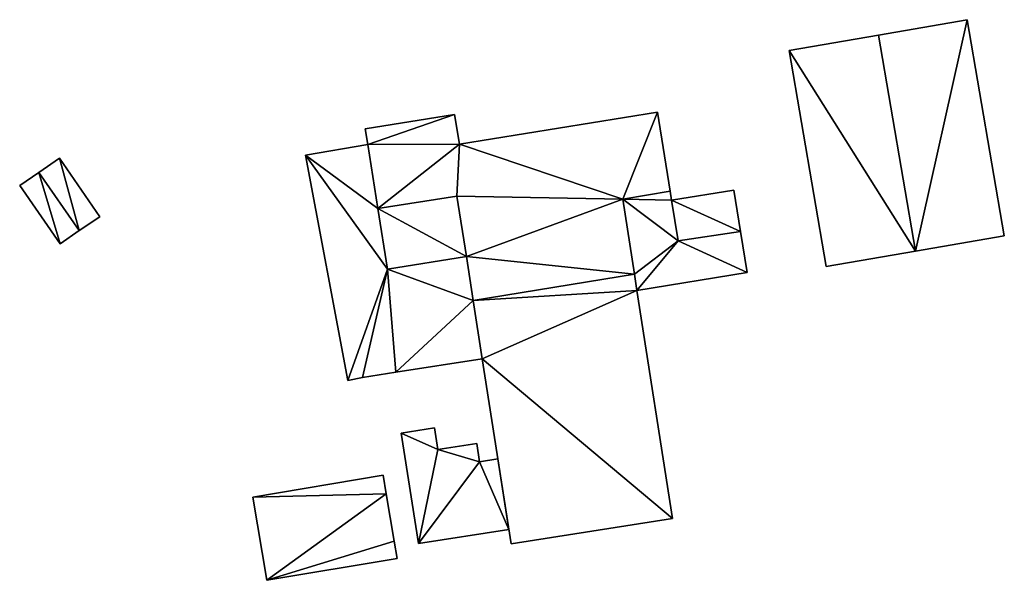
# Model space of a CAD drawing. Header units: inches. Extents: x 573046 to 573266, y 6670408 to 6670668.
# Tile 15 of 20: x 573142 to 573184, y 6670626 to 6670650. Entities that reach past the tile are written whole.
import ezdxf

# ---------------------------------------------------------------- set-up
doc = ezdxf.new("R2010")
doc.units = ezdxf.units.IN
doc.header["$MEASUREMENT"] = 0
doc.layers.add('Bygning', color=10, linetype='Continuous')

msp = doc.modelspace()

# ---------------------------------------------------------------- meshes
at = {"layer": 'Bygning', "color": 74, "true_color": 0x55aa00}
mesh = msp.add_polyface(dxfattribs=at)
corners = [(573182.55, 6670649.811, 221.71), (573182.55, 6670649.811, 220.823), (573178.73, 6670649.15, 220.736), (573178.73, 6670649.15, 224.44)]
mesh.append_faces([[corners[k] for k in face] for face in [(3, 0, 2), (0, 1, 2)]])
mesh = msp.add_polyface(dxfattribs=at)
corners = [(573180.33, 6670639.84, 224.44), (573182.55, 6670649.811, 221.71), (573178.73, 6670649.15, 224.44), (573184.15, 6670640.49, 221.71)]
mesh.append_faces([[corners[k] for k in face] for face in [(0, 3, 1), (0, 1, 2)]])
mesh = msp.add_polyface(dxfattribs=at)
corners = [(573184.15, 6670640.49, 221.71), (573184.15, 6670640.49, 219.739), (573182.55, 6670649.811, 220.823), (573182.55, 6670649.811, 221.71)]
mesh.append_faces([[corners[k] for k in face] for face in [(3, 0, 2), (0, 1, 2)]])
mesh = msp.add_polyface(dxfattribs=at)
corners = [(573174.88, 6670648.49, 221.71), (573178.73, 6670649.15, 220.736), (573174.88, 6670648.49, 220.678), (573178.73, 6670649.15, 224.44)]
mesh.append_faces([[corners[k] for k in face] for face in [(0, 3, 1), (0, 1, 2)]])
mesh = msp.add_polyface(dxfattribs=at)
corners = [(573174.88, 6670648.49, 221.71), (573176.48, 6670639.17, 221.71), (573180.33, 6670639.84, 224.44), (573178.73, 6670649.15, 224.44)]
mesh.append_faces([[corners[k] for k in face] for face in [(3, 0, 2), (0, 1, 2)]])
mesh = msp.add_polyface(dxfattribs=at)
corners = [(573176.48, 6670639.17, 221.71), (573174.88, 6670648.49, 220.678), (573176.48, 6670639.17, 219.656), (573174.88, 6670648.49, 221.71)]
mesh.append_faces([[corners[k] for k in face] for face in [(0, 3, 1), (0, 1, 2)]])
mesh = msp.add_polyface(dxfattribs=at)
corners = [(573161.26, 6670637.711, 226.39), (573168.21, 6670638.85, 226.39), (573160.97, 6670639.6, 225.38), (573160.56, 6670642.211, 223.99), (573167.71, 6670642.08, 224.64), (573157.15, 6670641.67, 223.9), (573160.67, 6670644.449, 222.81), (573156.61, 6670645.109, 222.11), (573156.718, 6670644.439, 222.459), (573160.46, 6670645.721, 222.11), (573169.2, 6670645.83, 222.81), (573169.75, 6670642.42, 224.64)]
mesh.append_faces([[corners[k] for k in face] for face in [(3, 4, 6), (9, 8, 6), (6, 4, 10), (2, 1, 4), (10, 4, 11), (8, 5, 6), (7, 8, 9), (5, 3, 6), (3, 2, 4), (0, 1, 2)]])
mesh = msp.add_polyface(dxfattribs=at)
corners = [(573156.61, 6670645.109, 222.11), (573160.46, 6670645.721, 220), (573156.61, 6670645.109, 219.97), (573160.46, 6670645.721, 222.11)]
mesh.append_faces([[corners[k] for k in face] for face in [(0, 3, 1), (0, 1, 2)]])
mesh = msp.add_polyface(dxfattribs=at)
corners = [(573160.46, 6670645.721, 222.11), (573160.67, 6670644.449, 220), (573160.46, 6670645.721, 220), (573160.67, 6670644.449, 222.81)]
mesh.append_faces([[corners[k] for k in face] for face in [(0, 3, 1), (0, 1, 2)]])
mesh = msp.add_polyface(dxfattribs=at)
corners = [(573160.67, 6670644.449, 222.81), (573169.2, 6670645.83, 220.116), (573160.67, 6670644.449, 220), (573169.2, 6670645.83, 222.81)]
mesh.append_faces([[corners[k] for k in face] for face in [(0, 3, 1), (0, 1, 2)]])
mesh = msp.add_polyface(dxfattribs=at)
corners = [(573169.2, 6670645.83, 222.81), (573169.75, 6670642.42, 220.01), (573169.2, 6670645.83, 220.116), (573169.75, 6670642.42, 224.64)]
mesh.append_faces([[corners[k] for k in face] for face in [(0, 3, 1), (0, 1, 2)]])
mesh = msp.add_polyface(dxfattribs=at)
corners = [(573156.61, 6670645.109, 222.11), (573156.61, 6670645.109, 219.97), (573156.718, 6670644.439, 219.948), (573156.718, 6670644.439, 222.459)]
mesh.append_faces([[corners[k] for k in face] for face in [(3, 0, 2), (0, 1, 2)]])
mesh = msp.add_polyface(dxfattribs=at)
corners = [(573154.03, 6670643.971, 220.101), (573156.718, 6670644.439, 220.851), (573154.03, 6670643.971, 220.851), (573156.718, 6670644.439, 220.101)]
mesh.append_faces([[corners[k] for k in face] for face in [(0, 3, 1), (0, 1, 2)]])
mesh = msp.add_polyface(dxfattribs=at)
corners = [(573154.03, 6670643.971, 220.101), (573156.718, 6670644.439, 220.851), (573154.03, 6670643.971, 220.851), (573156.718, 6670644.439, 220.101)]
mesh.append_faces([[corners[k] for k in face] for face in [(0, 3, 1), (0, 1, 2)]])
mesh = msp.add_polyface(dxfattribs=at)
corners = [(573154.03, 6670643.971, 220.101), (573156.718, 6670644.439, 219.948), (573154.03, 6670643.971, 219.621), (573156.718, 6670644.439, 220.101)]
mesh.append_faces([[corners[k] for k in face] for face in [(0, 3, 1), (0, 1, 2)]])
mesh = msp.add_polyface(dxfattribs=at)
corners = [(573155.86, 6670634.26, 220.101), (573157.57, 6670639.061, 220.08), (573154.03, 6670643.971, 220.101), (573157.15, 6670641.67, 220.08), (573156.718, 6670644.439, 220.08), (573161.651, 6670635.199, 220.08), (573161.26, 6670637.711, 220.08), (573157.93, 6670634.619, 220.08), (573156.49, 6670634.391, 220.08), (573160.97, 6670639.6, 220.08)]
mesh.append_faces([[corners[k] for k in face] for face in [(7, 6, 1), (2, 1, 3), (1, 6, 9), (0, 8, 1), (8, 7, 1), (5, 6, 7), (2, 3, 4), (0, 1, 2)]])
mesh = msp.add_polyface(dxfattribs=at)
corners = [(573156.718, 6670644.439, 222.459), (573156.718, 6670644.439, 219.948), (573157.15, 6670641.67, 219.859), (573157.15, 6670641.67, 223.9)]
mesh.append_faces([[corners[k] for k in face] for face in [(3, 0, 2), (0, 1, 2)]])
mesh = msp.add_polyface(dxfattribs=at)
corners = [(573157.15, 6670641.67, 220.08), (573156.718, 6670644.439, 220.83), (573157.15, 6670641.67, 220.83), (573156.718, 6670644.439, 220.08)]
mesh.append_faces([[corners[k] for k in face] for face in [(0, 3, 1), (0, 1, 2)]])
mesh = msp.add_polyface(dxfattribs=at)
corners = [(573157.15, 6670641.67, 220.08), (573156.718, 6670644.439, 220.83), (573157.15, 6670641.67, 220.83), (573156.718, 6670644.439, 220.08)]
mesh.append_faces([[corners[k] for k in face] for face in [(0, 3, 1), (0, 1, 2)]])
mesh = msp.add_polyface(dxfattribs=at)
corners = [(573155.86, 6670634.26, 220.101), (573154.03, 6670643.971, 220.851), (573155.86, 6670634.26, 220.851), (573154.03, 6670643.971, 220.101)]
mesh.append_faces([[corners[k] for k in face] for face in [(0, 3, 1), (0, 1, 2)]])
mesh = msp.add_polyface(dxfattribs=at)
corners = [(573155.86, 6670634.26, 220.101), (573154.03, 6670643.971, 220.851), (573155.86, 6670634.26, 220.851), (573154.03, 6670643.971, 220.101)]
mesh.append_faces([[corners[k] for k in face] for face in [(0, 3, 1), (0, 1, 2)]])
mesh = msp.add_polyface(dxfattribs=at)
corners = [(573155.86, 6670634.26, 220.101), (573154.03, 6670643.971, 219.621), (573155.86, 6670634.26, 219.133), (573154.03, 6670643.971, 220.101)]
mesh.append_faces([[corners[k] for k in face] for face in [(0, 3, 1), (0, 1, 2)]])
mesh = msp.add_polyface(dxfattribs=at)
corners = [(573143.43, 6670643.84, 219.9), (573143.43, 6670643.84, 218.834), (573142.55, 6670643.23, 218.668), (573142.55, 6670643.23, 220.64)]
mesh.append_faces([[corners[k] for k in face] for face in [(3, 0, 2), (0, 1, 2)]])
mesh = msp.add_polyface(dxfattribs=at)
corners = [(573144.29, 6670640.721, 220.64), (573143.43, 6670643.84, 219.9), (573142.55, 6670643.23, 220.64), (573145.17, 6670641.32, 219.9)]
mesh.append_faces([[corners[k] for k in face] for face in [(0, 3, 1), (0, 1, 2)]])
mesh = msp.add_polyface(dxfattribs=at)
corners = [(573145.17, 6670641.32, 219.9), (573145.17, 6670641.32, 218.792), (573143.43, 6670643.84, 218.834), (573143.43, 6670643.84, 219.9)]
mesh.append_faces([[corners[k] for k in face] for face in [(3, 0, 2), (0, 1, 2)]])
mesh = msp.add_polyface(dxfattribs=at)
corners = [(573141.72, 6670642.66, 220), (573142.55, 6670643.23, 218.668), (573141.72, 6670642.66, 218.426), (573142.55, 6670643.23, 220.64)]
mesh.append_faces([[corners[k] for k in face] for face in [(0, 3, 1), (0, 1, 2)]])
mesh = msp.add_polyface(dxfattribs=at)
corners = [(573142.55, 6670643.23, 220.64), (573143.46, 6670640.15, 220), (573144.29, 6670640.721, 220.64), (573141.72, 6670642.66, 220)]
mesh.append_faces([[corners[k] for k in face] for face in [(0, 3, 1), (0, 1, 2)]])
mesh = msp.add_polyface(dxfattribs=at)
corners = [(573143.46, 6670640.15, 220), (573141.72, 6670642.66, 218.426), (573143.46, 6670640.15, 218.303), (573141.72, 6670642.66, 220)]
mesh.append_faces([[corners[k] for k in face] for face in [(0, 3, 1), (0, 1, 2)]])
mesh = msp.add_polyface(dxfattribs=at)
corners = [(573157.15, 6670641.67, 223.9), (573160.97, 6670639.6, 222.15), (573160.56, 6670642.211, 223.99), (573157.57, 6670639.061, 222.15)]
mesh.append_faces([[corners[k] for k in face] for face in [(0, 3, 1), (0, 1, 2)]])
mesh = msp.add_polyface(dxfattribs=at)
corners = [(573160.97, 6670639.6, 225.38), (573160.56, 6670642.211, 223.94), (573160.97, 6670639.6, 222.15), (573160.56, 6670642.211, 223.99)]
mesh.append_faces([[corners[k] for k in face] for face in [(0, 3, 1), (0, 1, 2)]])
mesh = msp.add_polyface(dxfattribs=at)
corners = [(573169.75, 6670642.42, 224.64), (573167.71, 6670642.08, 224.64), (573169.81, 6670642.029, 224.4), (573173.07, 6670638.91, 222.38), (573172.78, 6670640.689, 223.36), (573170.1, 6670640.279, 223.36), (573168.32, 6670638.141, 222.31), (573168.21, 6670638.85, 222.729)]
mesh.append_faces([[corners[k] for k in face] for face in [(6, 5, 7), (5, 1, 7), (3, 5, 6), (2, 1, 5), (3, 4, 5), (0, 1, 2)]])
mesh = msp.add_polyface(dxfattribs=at)
corners = [(573169.81, 6670642.029, 224.4), (573169.81, 6670642.029, 220), (573169.75, 6670642.42, 220.01), (573169.75, 6670642.42, 224.64)]
mesh.append_faces([[corners[k] for k in face] for face in [(3, 0, 2), (0, 1, 2)]])
mesh = msp.add_polyface(dxfattribs=at)
corners = [(573172.49, 6670642.471, 222.42), (573172.49, 6670642.471, 220.228), (573169.81, 6670642.029, 220), (573169.81, 6670642.029, 222.8)]
mesh.append_faces([[corners[k] for k in face] for face in [(3, 0, 2), (0, 1, 2)]])
mesh = msp.add_polyface(dxfattribs=at)
corners = [(573172.78, 6670640.689, 223.36), (573169.81, 6670642.029, 222.8), (573170.1, 6670640.279, 223.36), (573172.49, 6670642.471, 222.42)]
mesh.append_faces([[corners[k] for k in face] for face in [(0, 3, 1), (0, 1, 2)]])
mesh = msp.add_polyface(dxfattribs=at)
corners = [(573172.49, 6670642.471, 222.42), (573172.78, 6670640.689, 220.154), (573172.49, 6670642.471, 220.228), (573172.78, 6670640.689, 223.36)]
mesh.append_faces([[corners[k] for k in face] for face in [(0, 3, 1), (0, 1, 2)]])
mesh = msp.add_polyface(dxfattribs=at)
corners = [(573168.21, 6670638.85, 226.39), (573168.21, 6670638.85, 222.729), (573167.71, 6670642.08, 224.59), (573167.71, 6670642.08, 224.64)]
mesh.append_faces([[corners[k] for k in face] for face in [(3, 0, 2), (0, 1, 2)]])
mesh = msp.add_polyface(dxfattribs=at)
corners = [(573170.1, 6670640.279, 223.36), (573170.1, 6670640.279, 223.31), (573169.81, 6670642.029, 222.8), (573169.81, 6670642.029, 224.4)]
mesh.append_faces([[corners[k] for k in face] for face in [(3, 0, 2), (0, 1, 2)]])
mesh = msp.add_polyface(dxfattribs=at)
corners = [(573157.57, 6670639.061, 222.15), (573157.15, 6670641.67, 219.859), (573157.57, 6670639.061, 219.776), (573157.15, 6670641.67, 223.9)]
mesh.append_faces([[corners[k] for k in face] for face in [(0, 3, 1), (0, 1, 2)]])
mesh = msp.add_polyface(dxfattribs=at)
corners = [(573157.57, 6670639.061, 220.08), (573157.15, 6670641.67, 220.83), (573157.57, 6670639.061, 220.83), (573157.15, 6670641.67, 220.08)]
mesh.append_faces([[corners[k] for k in face] for face in [(0, 3, 1), (0, 1, 2)]])
mesh = msp.add_polyface(dxfattribs=at)
corners = [(573157.57, 6670639.061, 220.08), (573157.15, 6670641.67, 220.83), (573157.57, 6670639.061, 220.83), (573157.15, 6670641.67, 220.08)]
mesh.append_faces([[corners[k] for k in face] for face in [(0, 3, 1), (0, 1, 2)]])
mesh = msp.add_polyface(dxfattribs=at)
corners = [(573145.17, 6670641.32, 219.9), (573144.29, 6670640.721, 218.54), (573145.17, 6670641.32, 218.792), (573144.29, 6670640.721, 220.64)]
mesh.append_faces([[corners[k] for k in face] for face in [(0, 3, 1), (0, 1, 2)]])
mesh = msp.add_polyface(dxfattribs=at)
corners = [(573143.46, 6670640.15, 220), (573143.46, 6670640.15, 218.303), (573144.29, 6670640.721, 218.54), (573144.29, 6670640.721, 220.64)]
mesh.append_faces([[corners[k] for k in face] for face in [(3, 0, 2), (0, 1, 2)]])
mesh = msp.add_polyface(dxfattribs=at)
corners = [(573173.07, 6670638.91, 222.38), (573173.07, 6670638.91, 220.008), (573172.78, 6670640.689, 220.154), (573172.78, 6670640.689, 223.36)]
mesh.append_faces([[corners[k] for k in face] for face in [(3, 0, 2), (0, 1, 2)]])
mesh = msp.add_polyface(dxfattribs=at)
corners = [(573184.15, 6670640.49, 221.71), (573180.33, 6670639.84, 219.484), (573184.15, 6670640.49, 219.739), (573180.33, 6670639.84, 224.44)]
mesh.append_faces([[corners[k] for k in face] for face in [(0, 3, 1), (0, 1, 2)]])
mesh = msp.add_polyface(dxfattribs=at)
corners = [(573176.48, 6670639.17, 221.71), (573176.48, 6670639.17, 219.656), (573180.33, 6670639.84, 219.484), (573180.33, 6670639.84, 224.44)]
mesh.append_faces([[corners[k] for k in face] for face in [(3, 0, 2), (0, 1, 2)]])
mesh = msp.add_polyface(dxfattribs=at)
corners = [(573157.57, 6670639.061, 222.15), (573157.57, 6670639.061, 219.776), (573160.97, 6670639.6, 219.96), (573160.97, 6670639.6, 222.15)]
mesh.append_faces([[corners[k] for k in face] for face in [(3, 0, 2), (0, 1, 2)]])
mesh = msp.add_polyface(dxfattribs=at)
corners = [(573160.97, 6670639.6, 220.08), (573157.57, 6670639.061, 220.83), (573160.97, 6670639.6, 220.83), (573157.57, 6670639.061, 220.08)]
mesh.append_faces([[corners[k] for k in face] for face in [(0, 3, 1), (0, 1, 2)]])
mesh = msp.add_polyface(dxfattribs=at)
corners = [(573160.97, 6670639.6, 220.08), (573157.57, 6670639.061, 220.83), (573160.97, 6670639.6, 220.83), (573157.57, 6670639.061, 220.08)]
mesh.append_faces([[corners[k] for k in face] for face in [(0, 3, 1), (0, 1, 2)]])
mesh = msp.add_polyface(dxfattribs=at)
corners = [(573160.97, 6670639.6, 225.38), (573160.97, 6670639.6, 219.96), (573161.26, 6670637.711, 219.7), (573161.26, 6670637.711, 226.39)]
mesh.append_faces([[corners[k] for k in face] for face in [(3, 0, 2), (0, 1, 2)]])
mesh = msp.add_polyface(dxfattribs=at)
corners = [(573161.26, 6670637.711, 220.08), (573160.97, 6670639.6, 220.83), (573161.26, 6670637.711, 220.83), (573160.97, 6670639.6, 220.08)]
mesh.append_faces([[corners[k] for k in face] for face in [(0, 3, 1), (0, 1, 2)]])
mesh = msp.add_polyface(dxfattribs=at)
corners = [(573161.26, 6670637.711, 220.08), (573160.97, 6670639.6, 220.83), (573161.26, 6670637.711, 220.83), (573160.97, 6670639.6, 220.08)]
mesh.append_faces([[corners[k] for k in face] for face in [(0, 3, 1), (0, 1, 2)]])
mesh = msp.add_polyface(dxfattribs=at)
corners = [(573169.85, 6670628.311, 220.5), (573168.32, 6670638.141, 225.99), (573161.651, 6670635.199, 224.98), (573168.21, 6670638.85, 226.39), (573161.26, 6670637.711, 226.39), (573162.9, 6670627.221, 220.5)]
mesh.append_faces([[corners[k] for k in face] for face in [(1, 4, 2), (0, 2, 5), (3, 4, 1), (0, 1, 2)]])
mesh = msp.add_polyface(dxfattribs=at)
corners = [(573168.32, 6670638.141, 225.99), (573168.32, 6670638.141, 222.31), (573168.21, 6670638.85, 222.729), (573168.21, 6670638.85, 226.39)]
mesh.append_faces([[corners[k] for k in face] for face in [(3, 0, 2), (0, 1, 2)]])
mesh = msp.add_polyface(dxfattribs=at)
corners = [(573168.32, 6670638.141, 222.31), (573168.32, 6670638.141, 219.868), (573173.07, 6670638.91, 220.008), (573173.07, 6670638.91, 222.38)]
mesh.append_faces([[corners[k] for k in face] for face in [(3, 0, 2), (0, 1, 2)]])
mesh = msp.add_polyface(dxfattribs=at)
corners = [(573169.85, 6670628.311, 220.5), (573169.85, 6670628.311, 218.63), (573168.32, 6670638.141, 219.868), (573168.32, 6670638.141, 225.99)]
mesh.append_faces([[corners[k] for k in face] for face in [(3, 0, 2), (0, 1, 2)]])
mesh = msp.add_polyface(dxfattribs=at)
corners = [(573161.651, 6670635.199, 224.98), (573161.26, 6670637.711, 219.7), (573161.651, 6670635.199, 219.345), (573161.26, 6670637.711, 226.39)]
mesh.append_faces([[corners[k] for k in face] for face in [(0, 3, 1), (0, 1, 2)]])
mesh = msp.add_polyface(dxfattribs=at)
corners = [(573161.651, 6670635.199, 220.08), (573161.26, 6670637.711, 220.83), (573161.651, 6670635.199, 220.83), (573161.26, 6670637.711, 220.08)]
mesh.append_faces([[corners[k] for k in face] for face in [(0, 3, 1), (0, 1, 2)]])
mesh = msp.add_polyface(dxfattribs=at)
corners = [(573161.651, 6670635.199, 220.08), (573161.26, 6670637.711, 220.83), (573161.651, 6670635.199, 220.83), (573161.26, 6670637.711, 220.08)]
mesh.append_faces([[corners[k] for k in face] for face in [(0, 3, 1), (0, 1, 2)]])
mesh = msp.add_polyface(dxfattribs=at)
corners = [(573157.93, 6670634.619, 220.08), (573161.651, 6670635.199, 220.83), (573157.93, 6670634.619, 220.83), (573161.651, 6670635.199, 220.08)]
mesh.append_faces([[corners[k] for k in face] for face in [(0, 3, 1), (0, 1, 2)]])
mesh = msp.add_polyface(dxfattribs=at)
corners = [(573157.93, 6670634.619, 220.08), (573161.651, 6670635.199, 220.83), (573157.93, 6670634.619, 220.83), (573161.651, 6670635.199, 220.08)]
mesh.append_faces([[corners[k] for k in face] for face in [(0, 3, 1), (0, 1, 2)]])
mesh = msp.add_polyface(dxfattribs=at)
corners = [(573157.93, 6670634.619, 220.08), (573157.93, 6670634.619, 219.29), (573161.651, 6670635.199, 219.345), (573161.651, 6670635.199, 220.08)]
mesh.append_faces([[corners[k] for k in face] for face in [(3, 0, 2), (0, 1, 2)]])
mesh = msp.add_polyface(dxfattribs=at)
corners = [(573162.9, 6670627.221, 220.5), (573161.651, 6670635.199, 219.345), (573162.9, 6670627.221, 218.561), (573161.651, 6670635.199, 224.98)]
mesh.append_faces([[corners[k] for k in face] for face in [(0, 3, 1), (0, 1, 2)]])
mesh = msp.add_polyface(dxfattribs=at)
corners = [(573156.49, 6670634.391, 220.08), (573157.93, 6670634.619, 220.83), (573156.49, 6670634.391, 220.83), (573157.93, 6670634.619, 220.08)]
mesh.append_faces([[corners[k] for k in face] for face in [(0, 3, 1), (0, 1, 2)]])
mesh = msp.add_polyface(dxfattribs=at)
corners = [(573156.49, 6670634.391, 220.08), (573157.93, 6670634.619, 220.83), (573156.49, 6670634.391, 220.83), (573157.93, 6670634.619, 220.08)]
mesh.append_faces([[corners[k] for k in face] for face in [(0, 3, 1), (0, 1, 2)]])
mesh = msp.add_polyface(dxfattribs=at)
corners = [(573156.49, 6670634.391, 220.08), (573156.49, 6670634.391, 219.196), (573157.93, 6670634.619, 219.29), (573157.93, 6670634.619, 220.08)]
mesh.append_faces([[corners[k] for k in face] for face in [(3, 0, 2), (0, 1, 2)]])
mesh = msp.add_polyface(dxfattribs=at)
corners = [(573156.49, 6670634.391, 220.101), (573155.86, 6670634.26, 220.851), (573156.49, 6670634.391, 220.851), (573155.86, 6670634.26, 220.101)]
mesh.append_faces([[corners[k] for k in face] for face in [(0, 3, 1), (0, 1, 2)]])
mesh = msp.add_polyface(dxfattribs=at)
corners = [(573156.49, 6670634.391, 220.101), (573155.86, 6670634.26, 220.851), (573156.49, 6670634.391, 220.851), (573155.86, 6670634.26, 220.101)]
mesh.append_faces([[corners[k] for k in face] for face in [(0, 3, 1), (0, 1, 2)]])
mesh = msp.add_polyface(dxfattribs=at)
corners = [(573155.86, 6670634.26, 220.101), (573155.86, 6670634.26, 219.133), (573156.49, 6670634.391, 219.196), (573156.49, 6670634.391, 220.101)]
mesh.append_faces([[corners[k] for k in face] for face in [(3, 0, 2), (0, 1, 2)]])
mesh = msp.add_polyface(dxfattribs=at)
corners = [(573158.16, 6670631.99, 218.64), (573159.59, 6670632.221, 219.39), (573158.16, 6670631.99, 219.39), (573159.59, 6670632.221, 218.64)]
mesh.append_faces([[corners[k] for k in face] for face in [(0, 3, 1), (0, 1, 2)]])
mesh = msp.add_polyface(dxfattribs=at)
corners = [(573158.16, 6670631.99, 218.64), (573159.59, 6670632.221, 219.39), (573158.16, 6670631.99, 219.39), (573159.59, 6670632.221, 218.64)]
mesh.append_faces([[corners[k] for k in face] for face in [(0, 3, 1), (0, 1, 2)]])
mesh = msp.add_polyface(dxfattribs=at)
corners = [(573158.16, 6670631.99, 218.64), (573159.59, 6670632.221, 217.64), (573158.16, 6670631.99, 217.64), (573159.59, 6670632.221, 218.64)]
mesh.append_faces([[corners[k] for k in face] for face in [(0, 3, 1), (0, 1, 2)]])
mesh = msp.add_polyface(dxfattribs=at)
corners = [(573161.54, 6670630.76, 218.64), (573158.9, 6670627.23, 218.64), (573162.8, 6670627.84, 218.64), (573162.33, 6670630.881, 218.64), (573159.74, 6670631.289, 218.64), (573158.16, 6670631.99, 218.64), (573159.59, 6670632.221, 218.64), (573161.42, 6670631.551, 218.64)]
mesh.append_faces([[corners[k] for k in face] for face in [(4, 1, 0), (7, 4, 0), (6, 5, 4), (4, 5, 1), (2, 3, 0), (0, 1, 2)]])
mesh = msp.add_polyface(dxfattribs=at)
corners = [(573159.59, 6670632.221, 218.64), (573159.74, 6670631.289, 219.39), (573159.59, 6670632.221, 219.39), (573159.74, 6670631.289, 218.64)]
mesh.append_faces([[corners[k] for k in face] for face in [(0, 3, 1), (0, 1, 2)]])
mesh = msp.add_polyface(dxfattribs=at)
corners = [(573159.59, 6670632.221, 218.64), (573159.74, 6670631.289, 219.39), (573159.59, 6670632.221, 219.39), (573159.74, 6670631.289, 218.64)]
mesh.append_faces([[corners[k] for k in face] for face in [(0, 3, 1), (0, 1, 2)]])
mesh = msp.add_polyface(dxfattribs=at)
corners = [(573159.59, 6670632.221, 218.64), (573159.74, 6670631.289, 217.64), (573159.59, 6670632.221, 217.64), (573159.74, 6670631.289, 218.64)]
mesh.append_faces([[corners[k] for k in face] for face in [(0, 3, 1), (0, 1, 2)]])
mesh = msp.add_polyface(dxfattribs=at)
corners = [(573158.9, 6670627.23, 218.64), (573158.16, 6670631.99, 219.39), (573158.9, 6670627.23, 219.39), (573158.16, 6670631.99, 218.64)]
mesh.append_faces([[corners[k] for k in face] for face in [(0, 3, 1), (0, 1, 2)]])
mesh = msp.add_polyface(dxfattribs=at)
corners = [(573158.9, 6670627.23, 218.64), (573158.16, 6670631.99, 219.39), (573158.9, 6670627.23, 219.39), (573158.16, 6670631.99, 218.64)]
mesh.append_faces([[corners[k] for k in face] for face in [(0, 3, 1), (0, 1, 2)]])
mesh = msp.add_polyface(dxfattribs=at)
corners = [(573158.16, 6670631.99, 218.64), (573158.16, 6670631.99, 217.64), (573158.9, 6670627.23, 218.494), (573158.9, 6670627.23, 218.64)]
mesh.append_faces([[corners[k] for k in face] for face in [(3, 0, 2), (0, 1, 2)]])
mesh = msp.add_polyface(dxfattribs=at)
corners = [(573159.74, 6670631.289, 218.64), (573161.42, 6670631.551, 219.39), (573159.74, 6670631.289, 219.39), (573161.42, 6670631.551, 218.64)]
mesh.append_faces([[corners[k] for k in face] for face in [(0, 3, 1), (0, 1, 2)]])
mesh = msp.add_polyface(dxfattribs=at)
corners = [(573159.74, 6670631.289, 218.64), (573161.42, 6670631.551, 219.39), (573159.74, 6670631.289, 219.39), (573161.42, 6670631.551, 218.64)]
mesh.append_faces([[corners[k] for k in face] for face in [(0, 3, 1), (0, 1, 2)]])
mesh = msp.add_polyface(dxfattribs=at)
corners = [(573159.74, 6670631.289, 218.64), (573161.42, 6670631.551, 217.64), (573159.74, 6670631.289, 217.64), (573161.42, 6670631.551, 218.64)]
mesh.append_faces([[corners[k] for k in face] for face in [(0, 3, 1), (0, 1, 2)]])
mesh = msp.add_polyface(dxfattribs=at)
corners = [(573161.42, 6670631.551, 218.64), (573161.54, 6670630.76, 219.39), (573161.42, 6670631.551, 219.39), (573161.54, 6670630.76, 218.64)]
mesh.append_faces([[corners[k] for k in face] for face in [(0, 3, 1), (0, 1, 2)]])
mesh = msp.add_polyface(dxfattribs=at)
corners = [(573161.42, 6670631.551, 218.64), (573161.54, 6670630.76, 219.39), (573161.42, 6670631.551, 219.39), (573161.54, 6670630.76, 218.64)]
mesh.append_faces([[corners[k] for k in face] for face in [(0, 3, 1), (0, 1, 2)]])
mesh = msp.add_polyface(dxfattribs=at)
corners = [(573161.42, 6670631.551, 218.64), (573161.54, 6670630.76, 217.64), (573161.42, 6670631.551, 217.64), (573161.54, 6670630.76, 218.64)]
mesh.append_faces([[corners[k] for k in face] for face in [(0, 3, 1), (0, 1, 2)]])
mesh = msp.add_polyface(dxfattribs=at)
corners = [(573161.54, 6670630.76, 218.64), (573162.33, 6670630.881, 219.39), (573161.54, 6670630.76, 219.39), (573162.33, 6670630.881, 218.64)]
mesh.append_faces([[corners[k] for k in face] for face in [(0, 3, 1), (0, 1, 2)]])
mesh = msp.add_polyface(dxfattribs=at)
corners = [(573161.54, 6670630.76, 218.64), (573162.33, 6670630.881, 219.39), (573161.54, 6670630.76, 219.39), (573162.33, 6670630.881, 218.64)]
mesh.append_faces([[corners[k] for k in face] for face in [(0, 3, 1), (0, 1, 2)]])
mesh = msp.add_polyface(dxfattribs=at)
corners = [(573161.54, 6670630.76, 218.64), (573162.33, 6670630.881, 217.64), (573161.54, 6670630.76, 217.64), (573162.33, 6670630.881, 218.64)]
mesh.append_faces([[corners[k] for k in face] for face in [(0, 3, 1), (0, 1, 2)]])
mesh = msp.add_polyface(dxfattribs=at)
corners = [(573162.33, 6670630.881, 218.64), (573162.8, 6670627.84, 219.39), (573162.33, 6670630.881, 219.39), (573162.8, 6670627.84, 218.64)]
mesh.append_faces([[corners[k] for k in face] for face in [(0, 3, 1), (0, 1, 2)]])
mesh = msp.add_polyface(dxfattribs=at)
corners = [(573162.33, 6670630.881, 218.64), (573162.8, 6670627.84, 219.39), (573162.33, 6670630.881, 219.39), (573162.8, 6670627.84, 218.64)]
mesh.append_faces([[corners[k] for k in face] for face in [(0, 3, 1), (0, 1, 2)]])
mesh = msp.add_polyface(dxfattribs=at)
corners = [(573162.33, 6670630.881, 218.64), (573162.8, 6670627.84, 218.607), (573162.33, 6670630.881, 217.64), (573162.8, 6670627.84, 218.64)]
mesh.append_faces([[corners[k] for k in face] for face in [(0, 3, 1), (0, 1, 2)]])
mesh = msp.add_polyface(dxfattribs=at)
corners = [(573151.77, 6670629.24, 218.61), (573157.38, 6670630.18, 219.36), (573151.77, 6670629.24, 219.36), (573157.38, 6670630.18, 218.61)]
mesh.append_faces([[corners[k] for k in face] for face in [(0, 3, 1), (0, 1, 2)]])
mesh = msp.add_polyface(dxfattribs=at)
corners = [(573151.77, 6670629.24, 218.61), (573157.38, 6670630.18, 219.36), (573151.77, 6670629.24, 219.36), (573157.38, 6670630.18, 218.61)]
mesh.append_faces([[corners[k] for k in face] for face in [(0, 3, 1), (0, 1, 2)]])
mesh = msp.add_polyface(dxfattribs=at)
corners = [(573157.38, 6670630.18, 218.61), (573157.38, 6670630.18, 217.61), (573151.77, 6670629.24, 218.371), (573151.77, 6670629.24, 218.61)]
mesh.append_faces([[corners[k] for k in face] for face in [(3, 0, 2), (0, 1, 2)]])
mesh = msp.add_polyface(dxfattribs=at)
corners = [(573157.86, 6670627.33, 218.61), (573152.37, 6670625.65, 218.61), (573157.98, 6670626.59, 218.61), (573157.51, 6670629.381, 218.61), (573151.77, 6670629.24, 218.61), (573157.38, 6670630.18, 218.61)]
mesh.append_faces([[corners[k] for k in face] for face in [(0, 3, 1), (4, 3, 5), (1, 3, 4), (0, 1, 2)]])
mesh = msp.add_polyface(dxfattribs=at)
corners = [(573157.38, 6670630.18, 218.61), (573157.51, 6670629.381, 219.36), (573157.38, 6670630.18, 219.36), (573157.51, 6670629.381, 218.61)]
mesh.append_faces([[corners[k] for k in face] for face in [(0, 3, 1), (0, 1, 2)]])
mesh = msp.add_polyface(dxfattribs=at)
corners = [(573157.38, 6670630.18, 218.61), (573157.51, 6670629.381, 219.36), (573157.38, 6670630.18, 219.36), (573157.51, 6670629.381, 218.61)]
mesh.append_faces([[corners[k] for k in face] for face in [(0, 3, 1), (0, 1, 2)]])
mesh = msp.add_polyface(dxfattribs=at)
corners = [(573157.38, 6670630.18, 218.61), (573157.51, 6670629.381, 217.61), (573157.38, 6670630.18, 217.61), (573157.51, 6670629.381, 218.61)]
mesh.append_faces([[corners[k] for k in face] for face in [(0, 3, 1), (0, 1, 2)]])
mesh = msp.add_polyface(dxfattribs=at)
corners = [(573152.37, 6670625.65, 218.61), (573151.77, 6670629.24, 219.36), (573152.37, 6670625.65, 219.36), (573151.77, 6670629.24, 218.61)]
mesh.append_faces([[corners[k] for k in face] for face in [(0, 3, 1), (0, 1, 2)]])
mesh = msp.add_polyface(dxfattribs=at)
corners = [(573152.37, 6670625.65, 218.61), (573151.77, 6670629.24, 219.36), (573152.37, 6670625.65, 219.36), (573151.77, 6670629.24, 218.61)]
mesh.append_faces([[corners[k] for k in face] for face in [(0, 3, 1), (0, 1, 2)]])
mesh = msp.add_polyface(dxfattribs=at)
corners = [(573152.37, 6670625.65, 218.61), (573151.77, 6670629.24, 218.371), (573152.37, 6670625.65, 218.123), (573151.77, 6670629.24, 218.61)]
mesh.append_faces([[corners[k] for k in face] for face in [(0, 3, 1), (0, 1, 2)]])
mesh = msp.add_polyface(dxfattribs=at)
corners = [(573157.86, 6670627.33, 218.61), (573157.51, 6670629.381, 219.36), (573157.86, 6670627.33, 219.36), (573157.51, 6670629.381, 218.61)]
mesh.append_faces([[corners[k] for k in face] for face in [(0, 3, 1), (0, 1, 2)]])
mesh = msp.add_polyface(dxfattribs=at)
corners = [(573157.86, 6670627.33, 218.61), (573157.51, 6670629.381, 219.36), (573157.86, 6670627.33, 219.36), (573157.51, 6670629.381, 218.61)]
mesh.append_faces([[corners[k] for k in face] for face in [(0, 3, 1), (0, 1, 2)]])
mesh = msp.add_polyface(dxfattribs=at)
corners = [(573157.51, 6670629.381, 218.61), (573157.86, 6670627.33, 218.47), (573157.51, 6670629.381, 217.61), (573157.86, 6670627.33, 218.61)]
mesh.append_faces([[corners[k] for k in face] for face in [(0, 3, 1), (0, 1, 2)]])
mesh = msp.add_polyface(dxfattribs=at)
corners = [(573162.9, 6670627.221, 220.5), (573162.9, 6670627.221, 218.561), (573169.85, 6670628.311, 218.63), (573169.85, 6670628.311, 220.5)]
mesh.append_faces([[corners[k] for k in face] for face in [(3, 0, 2), (0, 1, 2)]])
mesh = msp.add_polyface(dxfattribs=at)
corners = [(573162.8, 6670627.84, 218.64), (573158.9, 6670627.23, 219.39), (573162.8, 6670627.84, 219.39), (573158.9, 6670627.23, 218.64)]
mesh.append_faces([[corners[k] for k in face] for face in [(0, 3, 1), (0, 1, 2)]])
mesh = msp.add_polyface(dxfattribs=at)
corners = [(573162.8, 6670627.84, 218.64), (573158.9, 6670627.23, 219.39), (573162.8, 6670627.84, 219.39), (573158.9, 6670627.23, 218.64)]
mesh.append_faces([[corners[k] for k in face] for face in [(0, 3, 1), (0, 1, 2)]])
mesh = msp.add_polyface(dxfattribs=at)
corners = [(573158.9, 6670627.23, 218.64), (573158.9, 6670627.23, 218.494), (573162.8, 6670627.84, 218.607), (573162.8, 6670627.84, 218.64)]
mesh.append_faces([[corners[k] for k in face] for face in [(3, 0, 2), (0, 1, 2)]])
mesh = msp.add_polyface(dxfattribs=at)
corners = [(573157.86, 6670627.33, 218.61), (573157.98, 6670626.59, 219.36), (573157.86, 6670627.33, 219.36), (573157.98, 6670626.59, 218.61)]
mesh.append_faces([[corners[k] for k in face] for face in [(0, 3, 1), (0, 1, 2)]])
mesh = msp.add_polyface(dxfattribs=at)
corners = [(573157.86, 6670627.33, 218.61), (573157.98, 6670626.59, 219.36), (573157.86, 6670627.33, 219.36), (573157.98, 6670626.59, 218.61)]
mesh.append_faces([[corners[k] for k in face] for face in [(0, 3, 1), (0, 1, 2)]])
mesh = msp.add_polyface(dxfattribs=at)
corners = [(573157.98, 6670626.59, 218.61), (573157.98, 6670626.59, 218.413), (573157.86, 6670627.33, 218.47), (573157.86, 6670627.33, 218.61)]
mesh.append_faces([[corners[k] for k in face] for face in [(3, 0, 2), (0, 1, 2)]])
mesh = msp.add_polyface(dxfattribs=at)
corners = [(573157.98, 6670626.59, 218.61), (573152.37, 6670625.65, 219.36), (573157.98, 6670626.59, 219.36), (573152.37, 6670625.65, 218.61)]
mesh.append_faces([[corners[k] for k in face] for face in [(0, 3, 1), (0, 1, 2)]])
mesh = msp.add_polyface(dxfattribs=at)
corners = [(573157.98, 6670626.59, 218.61), (573152.37, 6670625.65, 219.36), (573157.98, 6670626.59, 219.36), (573152.37, 6670625.65, 218.61)]
mesh.append_faces([[corners[k] for k in face] for face in [(0, 3, 1), (0, 1, 2)]])
mesh = msp.add_polyface(dxfattribs=at)
corners = [(573152.37, 6670625.65, 218.61), (573152.37, 6670625.65, 218.123), (573157.98, 6670626.59, 218.413), (573157.98, 6670626.59, 218.61)]
mesh.append_faces([[corners[k] for k in face] for face in [(3, 0, 2), (0, 1, 2)]])

doc.saveas('drawing.dxf')
